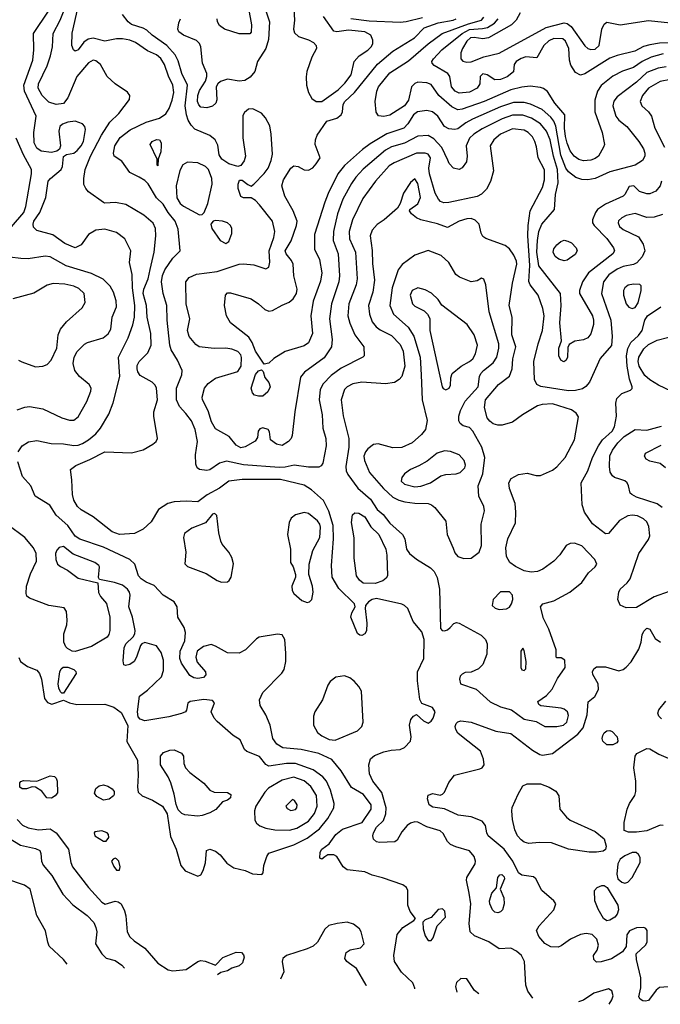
# Model space of a CAD drawing. Extents: x 1173029 to 1307123, y 522559 to 678521.
# Tile 28 of 256: x 1208069 to 1212406, y 529285 to 535949. Entities that reach past the tile are written whole.
import ezdxf

# ---------------------------------------------------------------- set-up
doc = ezdxf.new("R2010")
doc.units = 0

msp = doc.modelspace()

# ---------------------------------------------------------------- linework, layer by layer
at = {"layer": '0CON10XD'}
for points in [[(1211542.7, 529326.5), (1211510, 529375), (1211495.9, 529414.1), (1211486.7, 529575), (1211466, 529616), (1211432.5, 529645), (1211395, 529665.6), (1211315, 529661.2), (1211245, 529707.5), (1211148, 529748), (1211118.6, 529775), (1211112.2, 529832.2), (1211123.4, 529965), (1211111.9, 530038.1), (1211094.3, 530124.3), (1211096.8, 530143.2), (1211152.7, 530235), (1211155.4, 530255), (1211146.5, 530285), (1211115, 530324.4), (1211020.5, 530350.5), (1210986.2, 530366.2), (1210966.2, 530386.2), (1210935, 530440.8), (1210915, 530459.4), (1210826.3, 530486.3), (1210765, 530517.9), (1210745, 530519.6), (1210715, 530511.5), (1210691.4, 530495), (1210656.8, 530453.2), (1210625, 530396.7), (1210607.5, 530385), (1210505, 530380), (1210485, 530384.5), (1210465, 530401.9), (1210458.9, 530425), (1210464.1, 530445), (1210485, 530482.9), (1210530.8, 530529.2), (1210546.9, 530573.1), (1210550.5, 530615), (1210519.6, 530719.6), (1210459.6, 530795), (1210438, 530845), (1210432.3, 530905), (1210444.6, 530945.4), (1210471.7, 530968.3), (1210535, 530994), (1210584.2, 531005.8), (1210645, 531010.6), (1210675, 531023.1), (1210715.6, 531065), (1210719.4, 531095), (1210707.1, 531175), (1210717.3, 531212.7), (1210734.2, 531235.8), (1210755, 531246.7), (1210803.7, 531203.7), (1210835, 531187.5), (1210855, 531201.4), (1210868.5, 531221.5), (1210881.2, 531265), (1210864.6, 531294.6), (1210790.8, 531320.8), (1210777.3, 531347.3), (1210762.3, 531475), (1210761.3, 531535), (1210805.5, 531625.5), (1210806.8, 531753.2), (1210791.1, 531805), (1210733.1, 531875), (1210696.5, 531965), (1210675, 531984.5), (1210655, 531992.5), (1210485, 532032), (1210455, 532025.3), (1210430.4, 532009.6), (1210410.5, 531985), (1210407.2, 531962.8), (1210419.2, 531865), (1210416.5, 531813.5), (1210405, 531792.9), (1210385, 531781.9), (1210372.4, 531782.4), (1210355, 531794), (1210310.6, 531905), (1210318.1, 531935), (1210339.2, 531975), (1210335.7, 531995), (1210229.1, 532099.1), (1210183.5, 532175), (1210179.5, 532255), (1210193, 532435), (1210190.6, 532525), (1210162.8, 532622.8), (1210124.5, 532694.5), (1210045, 532766.4), (1209995, 532798.5), (1209835, 532837.1), (1209574.1, 532835.9), (1209484.7, 532825.3), (1209422.3, 532777.7), (1209337.8, 532732.2), (1209275, 532685.5), (1209195, 532690), (1209115, 532685.4), (1209070.8, 532675), (1209008.9, 532635), (1208958.5, 532551.5), (1208905, 532501.9), (1208845, 532471.1), (1208745, 532464.6), (1208695, 532482.9), (1208565, 532584.4), (1208485, 532631.9), (1208459.4, 532655), (1208435, 532696.2), (1208425.4, 532735.4), (1208422.7, 532835), (1208412, 532905), (1208447.7, 532932.3), (1208543.1, 532973.1), (1208645, 533024.7), (1208825, 533018), (1208905, 533036.7), (1208970.9, 533075), (1208992.5, 533095), (1209002.5, 533115), (1208976.2, 533265), (1208977.1, 533295), (1209001.1, 533375), (1208994.4, 533455), (1208986, 533476), (1208966.4, 533496.4), (1208885, 533540), (1208868, 533565), (1208862.9, 533585), (1208865, 533607.5), (1208877.1, 533635), (1208936.7, 533695), (1208959.6, 533745), (1208957.5, 533825), (1208932.2, 533935), (1208927.5, 534015), (1208903.8, 534095), (1208908.4, 534125), (1208939.6, 534195), (1208951.5, 534258.5), (1208978.8, 534375), (1208990.9, 534485), (1208988.5, 534535), (1208971.7, 534571.7), (1208908.6, 534625), (1208787.7, 534697.7), (1208717.7, 534712.3), (1208645, 534707.5), (1208635, 534712.5), (1208533.8, 534783.8), (1208515.4, 534805.4), (1208503.6, 534833.6), (1208501.8, 534875), (1208512.3, 534935), (1208548.2, 535025), (1208623.4, 535166.6), (1208678.2, 535255), (1208739.2, 535315), (1208812.3, 535407.7), (1208813.8, 535435), (1208798.3, 535458.3), (1208715, 535514.5), (1208661.2, 535565), (1208615, 535645.7), (1208585, 535669.5), (1208565, 535675.5), (1208535, 535656.4), (1208454.8, 535565.2), (1208395, 535420.5), (1208365, 535382), (1208315, 535376), (1208265, 535391.3), (1208220, 535435), (1208194.1, 535485), (1208196, 535515), (1208253.8, 535636.2), (1208276.7, 535705), (1208289.7, 535765), (1208295.3, 535855), (1208341.8, 535945), (1208417.1, 536135)], [(1208876.8, 534883.2), (1208815.2, 534915.2), (1208760.5, 534990.5), (1208708, 535025), (1208704.3, 535045), (1208713.6, 535095), (1208748.5, 535151.5), (1208815.6, 535204.4), (1208924.3, 535255.7), (1209015, 535283.3), (1209057.2, 535312.8), (1209081.7, 535348.3), (1209101.2, 535405), (1209112.3, 535455), (1209106.2, 535505), (1209076.6, 535566.6), (1209050, 535645), (1209025, 535685.4), (1208995, 535711.8), (1208935, 535738.9), (1208853.1, 535795), (1208815, 535810), (1208765, 535818.7), (1208725, 535819.3), (1208645, 535802.7), (1208565, 535822.7), (1208532.5, 535817.5), (1208503, 535797), (1208465, 535745.7), (1208445, 535736), (1208433.8, 535743.8), (1208422.3, 535775), (1208425, 535857.5), (1208464.3, 536035)], [(1208058.1, 533025), (1208085.5, 533064.5), (1208128.3, 533091.7), (1208185, 533101.8), (1208281.7, 533081.7), (1208365, 533078.9), (1208435, 533067.6), (1208465, 533069.7), (1208495, 533079.7), (1208535, 533104.6), (1208584.5, 533145), (1208616.3, 533183.7), (1208671.8, 533278.2), (1208700.8, 533355), (1208745.7, 533535), (1208737.3, 533665), (1208802.2, 533795), (1208835.2, 533884.8), (1208845.7, 533935), (1208848.8, 534015), (1208833.3, 534133.3), (1208829.2, 534225), (1208812.9, 534305), (1208820.8, 534385), (1208780.8, 534465), (1208725, 534509.4), (1208645, 534530.4), (1208585, 534524.4), (1208535, 534494.2), (1208483.8, 534425), (1208445, 534405.8), (1208375, 534434.4), (1208292.3, 534492.3), (1208185, 534521.2), (1208163.1, 534545), (1208158.9, 534565), (1208164.1, 534585), (1208205.8, 534645), (1208244.7, 534745), (1208261.1, 534855), (1208276.4, 534875), (1208348.5, 534935), (1208357.5, 534955), (1208366.2, 535023.8), (1208385, 535036.2), (1208435, 535045.6), (1208457.1, 535062.9), (1208485, 535094.5), (1208501.2, 535125), (1208513.2, 535205), (1208509.2, 535225), (1208495, 535244.5), (1208445, 535262.7), (1208393.6, 535256.3), (1208358.3, 535241.7), (1208340, 535225), (1208334.6, 535195), (1208345.7, 535095), (1208337.3, 535072.7), (1208321.2, 535058.8), (1208285, 535050.5), (1208215, 535058.2), (1208185, 535080), (1208167.3, 535115), (1208163.5, 535185), (1208179.6, 535295), (1208102.2, 535465), (1208096.6, 535505), (1208156.8, 535675), (1208164.7, 535745), (1208162.3, 535855), (1208263.6, 536006.4)], [(1209580.2, 535149.8), (1209597.3, 535025), (1209587.5, 534992.5), (1209565, 534961.1), (1209545, 534955.5), (1209485, 534973.3), (1209436.2, 535005), (1209418.2, 535035), (1209409.9, 535099.9), (1209391.8, 535135), (1209355.3, 535165.3), (1209255, 535208.8), (1209229.1, 535235), (1209209.7, 535269.7), (1209198.2, 535305), (1209189.8, 535365), (1209203.9, 535505), (1209166.3, 535585), (1209141.4, 535671.4), (1209121.3, 535711.3), (1209064.7, 535775), (1208966.2, 535845), (1208929, 535879), (1208905, 535892.2), (1208825, 535917.4), (1208803.9, 535933.9), (1208764.5, 535984.5)], [(1209729.1, 536029.1), (1209760.4, 535935), (1209754.1, 535815), (1209735.7, 535754.3), (1209678.2, 535665), (1209661.2, 535598.8), (1209629.4, 535560.6), (1209592.4, 535537.6), (1209555, 535533.8), (1209475, 535545.3), (1209428.6, 535531.4), (1209410, 535515), (1209399.5, 535495), (1209403.6, 535406.4), (1209396.9, 535383.1), (1209375, 535362.5), (1209335, 535352.7), (1209295, 535357.8), (1209281.8, 535371.8), (1209273.2, 535395), (1209274.7, 535434.7), (1209285, 535470), (1209326.8, 535533.2), (1209336.2, 535565), (1209334.7, 535585), (1209307.3, 535655), (1209294.1, 535765), (1209285, 535786.9), (1209265, 535808.2), (1209178, 535845), (1209145.6, 535865.6), (1209139.4, 535885), (1209145, 535926.7), (1209156.4, 535955)], [(1209618.1, 536025), (1209637, 535913), (1209636.9, 535865), (1209627.6, 535852.4), (1209555, 535852.2), (1209454.7, 535884.7), (1209420.4, 535910.4), (1209408.4, 535935), (1209406.5, 535955)], [(1209924, 536024), (1209928.9, 535945), (1209923.1, 535885), (1209929.7, 535859.7), (1209955.5, 535835.5), (1210025, 535813.5), (1210058.6, 535795), (1210075.7, 535775), (1210078.1, 535755), (1210046.2, 535695), (1210012.2, 535597.8), (1210007.2, 535562.8), (1210011.1, 535505), (1210023.2, 535455), (1210045.5, 535415), (1210075.9, 535395.9), (1210115, 535394.7)], [(1210115, 535394.7), (1210224.9, 535475.1), (1210270.1, 535519.9), (1210313.6, 535576.4), (1210333.2, 535666.7), (1210366.5, 535705), (1210425, 535742.1), (1210448.9, 535765), (1210460.6, 535785), (1210460.7, 535810.7), (1210445.6, 535845), (1210405, 535865.6), (1210295, 535878.5), (1210215, 535867.5), (1210195, 535871.9), (1210125, 535970)], [(1212425, 535718.4), (1212344.5, 535695.5), (1212284.3, 535665.7), (1212225, 535625.3), (1212149.4, 535600.6), (1212085, 535566.2), (1212006.7, 535503.3), (1211980, 535465), (1211962.8, 535405), (1211962, 535325), (1212011.3, 535185), (1212027.3, 535105), (1212022.5, 535085), (1211987.8, 535025), (1211965, 535009.1), (1211935, 534998.8), (1211885, 534994.6), (1211855, 535002), (1211822.1, 535025), (1211795, 535062.2), (1211775, 535112.5), (1211765, 535158.8), (1211758.3, 535215), (1211760.3, 535305), (1211692.5, 535385), (1211641.8, 535461.8), (1211615, 535482.9), (1211595, 535490), (1211525, 535498), (1211468.3, 535491.7), (1211395, 535474.8), (1211214.5, 535395.5), (1211065, 535344.2), (1211035, 535339.5), (1210995, 535358.4), (1210906.3, 535436.3), (1210855, 535510), (1210825, 535522.2), (1210765, 535525.3), (1210743.3, 535516.7), (1210721.8, 535495), (1210701.8, 535405), (1210673.2, 535365), (1210575, 535301.8), (1210535, 535292.9), (1210497.3, 535297.3), (1210482.1, 535322.1), (1210476.2, 535395), (1210486.6, 535465), (1210497.6, 535495), (1210575, 535590), (1210700.2, 535669.8), (1210834.3, 535785.7), (1210930, 535855), (1211108.2, 535921.8), (1211196.2, 535945), (1211212.2, 535965)], [(1211457.5, 535995), (1211431.1, 535945), (1211397.5, 535915), (1211243.2, 535826.8), (1211205, 535818.4), (1211145, 535829), (1211120, 535825), (1211095, 535803.7), (1211066.2, 535755), (1211055.4, 535725), (1211054.4, 535685), (1211069.1, 535669.1), (1211095, 535662.5), (1211125, 535664), (1211212.2, 535697.8), (1211315, 535722.4), (1211633.6, 535896.4), (1211755, 535928.7), (1211775, 535923.1), (1211802, 535902), (1211895, 535772.9), (1211914.7, 535754.7), (1211935, 535746.5), (1211965, 535750), (1211991.5, 535775), (1212011.2, 535885), (1212025, 535918.1), (1212045, 535931.2), (1212135, 535913.3), (1212325, 535942.4), (1212475, 535927.5)], [(1212445, 535629.7), (1212391.1, 535621.1), (1212315, 535591), (1212245, 535525.8), (1212115, 535427.7), (1212091.8, 535398.2), (1212084.6, 535365), (1212104.8, 535294.8), (1212125, 535268.5), (1212180, 535225), (1212260, 535125), (1212292.5, 535075), (1212301.8, 535045), (1212301.2, 535025), (1212284.5, 534995), (1212236.8, 534963.2), (1212065, 534918.8), (1211965, 534873.4), (1211915, 534864.6), (1211875, 534867.2), (1211835, 534881.2), (1211785, 534918.4), (1211765.7, 534945), (1211732.5, 535032.5), (1211698.5, 535228.5), (1211685, 535261.5), (1211665, 535288.4), (1211605, 535340.3), (1211527.7, 535377.7), (1211485, 535388.3), (1211411.9, 535388.1), (1211325, 535359.4), (1211134.6, 535275.4), (1211089, 535251), (1211035, 535210.4), (1211015, 535204.6), (1210975, 535209.6), (1210945.7, 535225), (1210900, 535295), (1210864.4, 535324.4), (1210825, 535333.8), (1210761.1, 535325), (1210734.7, 535305), (1210696.9, 535243.1), (1210668.5, 535215), (1210555, 535175.8), (1210442, 535108), (1210388.7, 535071.3), (1210268.3, 534961.7), (1210223.1, 534905), (1210156.5, 534773.5), (1210135.3, 534715), (1210065.4, 534495), (1210064.4, 534395), (1210098.1, 534325), (1210115.4, 534234.6), (1210105, 534180), (1210056.1, 534043.9), (1210040, 533945), (1210051.5, 533825), (1210025, 533760.8), (1209995, 533742.5), (1209866.2, 533703.8), (1209790, 533655), (1209755, 533623.3), (1209725, 533617.5), (1209664.6, 533704.6), (1209641.8, 533765), (1209619.9, 533799.9), (1209495, 533898.1), (1209469.5, 533945), (1209454.3, 534015), (1209462, 534085), (1209475, 534100), (1209495, 534099.2), (1209635, 534059.2), (1209685, 534026.9), (1209727.6, 533987.6), (1209755, 533975.5), (1209779.8, 533980.2), (1209845, 534017.5), (1209893.7, 534036.3), (1209920.5, 534059.5), (1209942.9, 534095), (1209946.9, 534125), (1209924.5, 534215), (1209920, 534295), (1209908.8, 534318.8), (1209871.9, 534365), (1209866.9, 534385), (1209907.4, 534452.6), (1209943.5, 534555), (1209946.7, 534585), (1209921.1, 534655), (1209863.6, 534755), (1209844.5, 534825), (1209854.4, 534865), (1209905.4, 534944.6), (1209925, 534960), (1209953.3, 534955), (1209995, 534931.9), (1210025, 534930), (1210054.1, 534945.9), (1210076.8, 534973.2), (1210103.8, 535015), (1210068.8, 535105), (1210070.5, 535135), (1210083.7, 535166.3), (1210148.3, 535261.7), (1210216.8, 535283.2), (1210245.3, 535304.7), (1210253.6, 535325), (1210258.8, 535375), (1210269.6, 535395), (1210335.3, 535455), (1210491.4, 535648.6), (1210594.4, 535735), (1210740.8, 535825), (1210806.7, 535893.3), (1210902.4, 535927.6), (1211003.3, 535945), (1211023.8, 535955)], [(1210795, 535960.9), (1210685.9, 535934.1), (1210645, 535930.8), (1210435, 535938), (1210310, 535955)], [(1212475, 535791.9), (1212399.6, 535790.4), (1212335, 535779.3), (1212293.1, 535766.9), (1212232.5, 535735), (1212115, 535706.2), (1212065, 535687.5), (1211895, 535581.5), (1211865, 535573.6), (1211831.9, 535591.9), (1211801.2, 535641.2), (1211792.1, 535675), (1211785.7, 535755), (1211765, 535803.6), (1211745, 535818.8), (1211685, 535821), (1211651.8, 535805), (1211616.6, 535775), (1211569.7, 535690.3), (1211495, 535697.3), (1211465, 535687.3), (1211430, 535665), (1211415.6, 535645), (1211411.4, 535595), (1211368.3, 535561.7), (1211325, 535543.3), (1211285, 535542), (1211234, 535575), (1211205, 535581.5), (1211186.7, 535565), (1211183.6, 535515), (1211165.5, 535485), (1211115, 535458.1), (1211045, 535451.1), (1211017.5, 535465), (1210991.2, 535495), (1210980, 535565), (1210966.5, 535585), (1210875, 535639.5), (1210861.1, 535655), (1210860, 535665), (1210870.9, 535685), (1210927.7, 535745), (1211063.9, 535855), (1211115, 535882.3), (1211201.6, 535888.4), (1211235, 535896.9), (1211282.3, 535925), (1211307.9, 535955)], [(1212475, 535543.1), (1212405, 535531.3), (1212325, 535485.4), (1212286, 535435), (1212270.4, 535395), (1212281.2, 535365), (1212325, 535324.6), (1212346.1, 535295), (1212370, 535215), (1212435.3, 535085)], [(1212413.8, 534855), (1212405, 534824.2), (1212375, 534788.5), (1212335, 534771.1), (1212315, 534769.2), (1212266.2, 534786.2), (1212226.7, 534825), (1212195, 534820), (1212166, 534765), (1212154, 534755), (1212035, 534701.2), (1211981.5, 534665), (1211966.5, 534645), (1211947.5, 534595), (1211947.5, 534575), (1211958.5, 534555), (1212045, 534468.2), (1212088.8, 534405), (1212095.4, 534385), (1212085.2, 534364.8), (1211920, 534235), (1211879.1, 534175), (1211859.4, 534115), (1211860, 534095), (1211946.9, 533945), (1211954.6, 533915), (1211953.6, 533885), (1211935, 533823.3), (1211915, 533796), (1211885, 533781.4), (1211826.8, 533773.2), (1211789.5, 533750.5), (1211780.5, 533729.5), (1211777.3, 533662.7), (1211767.3, 533642.7), (1211753.6, 533633.6), (1211733.3, 533645), (1211720, 533675), (1211720, 533725), (1211736, 533775), (1211726.7, 533896.7), (1211733.8, 534015), (1211729.4, 534095), (1211584.1, 534284.1), (1211569.7, 534375), (1211574.1, 534454.1), (1211583.8, 534516.2), (1211603.3, 534565), (1211690.6, 534665), (1211697.5, 534765), (1211714.2, 534845.8), (1211710.7, 534935), (1211682.5, 535025), (1211660.6, 535135), (1211635.2, 535195), (1211595.1, 535245.1), (1211535, 535282.2), (1211475, 535302.5), (1211405, 535302.3), (1211335, 535278), (1211198.8, 535211.2), (1211143.6, 535175), (1211115, 535147.3), (1211092.3, 535095), (1211098.5, 535025), (1211093.6, 534986.4), (1211065, 534945.8), (1211044.3, 534935.7), (1211005, 534944.3), (1210977.1, 534975), (1210967.5, 534997.5), (1210926, 535084), (1210873.5, 535143.5), (1210835, 535164.7), (1210765, 535160.8), (1210675, 535113.8), (1210585, 535087.5), (1210545, 535065.9), (1210393.1, 534936.9), (1210345, 534882.1), (1210315, 534840.5), (1210256.5, 534735), (1210221.4, 534635), (1210192.5, 534515), (1210191.8, 534455), (1210225.3, 534365), (1210234.7, 534215), (1210229.7, 534175), (1210180.6, 534025), (1210165.3, 533925), (1210183.8, 533785), (1210179.2, 533735), (1210129.4, 533660.6), (1209996.9, 533563.1), (1209970.2, 533529.8), (1209930.5, 533295), (1209913.8, 533135), (1209906.2, 533115), (1209888, 533095), (1209845, 533066.9), (1209806.7, 533075), (1209766.4, 533106.4), (1209759.3, 533159.3), (1209750, 533175), (1209715, 533185.8), (1209695, 533178.8), (1209682.5, 533165), (1209679.3, 533120.7), (1209663.9, 533096.1), (1209595, 533058.2), (1209565, 533051.8), (1209535, 533070.4), (1209487.8, 533127.8), (1209395, 533180.9), (1209367.4, 533227.4), (1209345, 533302.5), (1209305.5, 533375), (1209304.5, 533395), (1209320.6, 533455), (1209345, 533485.6), (1209395, 533522.5), (1209545, 533568.6), (1209567.1, 533605), (1209571.5, 533661.5), (1209565, 533680.6), (1209545, 533703.1), (1209505, 533718.1), (1209464.4, 533725.6), (1209385, 533722.5), (1209284.6, 533734.6), (1209260.9, 533750.9), (1209215.8, 533805), (1209205.7, 533845), (1209219.5, 533925), (1209194.7, 534024.7), (1209192.5, 534175), (1209215.3, 534204.7), (1209265, 534225.9), (1209405, 534244.7), (1209555, 534295.3), (1209585, 534297.2), (1209655, 534290.4), (1209735, 534262.5), (1209755, 534273.8), (1209762.6, 534307.4), (1209758.8, 534385), (1209790.4, 534475), (1209796.1, 534515), (1209779.6, 534585), (1209691.9, 534695), (1209665, 534724.2), (1209635, 534743.8), (1209583.9, 534743.9), (1209565, 534753.3), (1209546.8, 534806.8), (1209547.1, 534835), (1209557.7, 534862.3), (1209575, 534863.3), (1209612.7, 534832.7), (1209635, 534823.3), (1209655, 534836), (1209725, 534907.3), (1209751.8, 534945), (1209771.1, 534995), (1209779.5, 535039.5), (1209772.3, 535175), (1209761.3, 535231.3), (1209733.8, 535285), (1209706.3, 535316.3), (1209646.2, 535346.2), (1209617.6, 535342.4), (1209589.8, 535320.2), (1209580.2, 535299.8), (1209580.2, 535149.8)], [(1212420.2, 534629.8), (1212365, 534611.5), (1212315, 534610), (1212235, 534636.5), (1212175, 534623.5), (1212145, 534608.5), (1212123.5, 534586.5), (1212120.5, 534575), (1212130.3, 534550.3), (1212155, 534529.5), (1212258.5, 534478.5), (1212290.7, 534430.7), (1212300.8, 534385), (1212283.1, 534345), (1212246.8, 534303.2), (1212225, 534291.6), (1212155, 534277.4), (1212115, 534261.4), (1212057.9, 534222.1), (1212020.9, 534175), (1212008.6, 534095), (1212070.7, 533915), (1212080, 533805), (1212076.3, 533743.7), (1211998.4, 533655), (1211926.5, 533495), (1211902.7, 533467.3), (1211879.1, 533450.9), (1211830.9, 533439.1), (1211785, 533438.1), (1211596.2, 533466.2), (1211570, 533480), (1211553.2, 533513.2), (1211550.4, 533635), (1211578, 533755), (1211609.3, 533845), (1211620, 533945), (1211610, 533995), (1211580, 534085), (1211525.4, 534155.4), (1211516.2, 534176.2), (1211521.8, 534285), (1211508.1, 534485), (1211511.3, 534555), (1211525.9, 534655), (1211607.3, 534812.7), (1211621.4, 534865), (1211622.4, 534932.4), (1211580, 535015), (1211568.1, 535088.1), (1211556.8, 535125), (1211539.6, 535155), (1211511.5, 535185), (1211485, 535201.3), (1211405, 535209.7), (1211325, 535174), (1211278.2, 535135), (1211254.6, 535095.4), (1211276.9, 534925), (1211256.7, 534853.3), (1211228.2, 534801.8), (1211195, 534768.5), (1211165, 534752.9), (1210975, 534710.8), (1210939.8, 534709.8), (1210918.6, 534718.6), (1210903.3, 534735), (1210882.7, 534775), (1210842.3, 534905), (1210838.6, 534945), (1210849.3, 535015), (1210835, 535038.8), (1210814.6, 535045.4), (1210755, 535044.7), (1210605, 534980), (1210570.6, 534959.4), (1210477.9, 534855), (1210392.3, 534737.7), (1210321.8, 534595), (1210299.7, 534515), (1210301.6, 534465), (1210341.2, 534375), (1210354.1, 534195.9), (1210346.6, 534155), (1210297.2, 534025), (1210290.4, 533945), (1210303.2, 533895), (1210338.8, 533815), (1210398.6, 533735), (1210400, 533675), (1210392.5, 533665), (1210245, 533590.4), (1210178.5, 533541.5), (1210123.8, 533485), (1210103.6, 533446.4), (1210095.3, 533375), (1210116.2, 533275), (1210121.2, 533185), (1210141.2, 533115), (1210143.8, 533065), (1210122.2, 532947.8), (1210110.6, 532929.4), (1210095, 532921.4), (1210025, 532920.9), (1209926.5, 532933.5), (1209865, 532919.5), (1209825, 532917.2), (1209585, 532936.7), (1209468, 532962), (1209422.4, 532947.6), (1209355, 532901.4), (1209335, 532898), (1209285, 532903.8), (1209270, 532915), (1209260.5, 532940.5), (1209260, 533005), (1209271.8, 533095), (1209256.2, 533175), (1209230.8, 533235), (1209193.7, 533283.7), (1209150.7, 533330.8), (1209129.6, 533375), (1209129.6, 533455), (1209166.7, 533545), (1209167.8, 533575), (1209137.5, 533645), (1209095.2, 533715.2), (1209085.3, 533745), (1209067.8, 533915), (1209065.3, 534015), (1209041.1, 534095), (1209028.7, 534175), (1209035, 534218), (1209052.3, 534255), (1209105, 534335.8), (1209156.2, 534385), (1209141.7, 534531.7), (1209120.8, 534585), (1209073.3, 534645), (1209040.5, 534700.5), (1208995, 534743.3), (1208937.9, 534837.9), (1208915, 534861.3), (1208876.8, 534883.2)], [(1208013.5, 534546.5), (1208096.2, 534643.8), (1208110.9, 534685), (1208148.2, 534905), (1208148.1, 534935), (1208094.7, 535035), (1208045, 535146.9)], [(1209005, 534960), (1209000, 534965), (1209000, 535005), (1208951.2, 535105), (1208966.2, 535125), (1208995, 535138.6), (1209016, 535135), (1209025.6, 535115.6), (1209026.9, 535095), (1209024.2, 535055), (1209006.7, 535005), (1209005, 534960)], [(1209285, 534627.5), (1209305, 534630), (1209316.7, 534643.3), (1209342.5, 534705), (1209372.7, 534835), (1209370, 534875), (1209347.3, 534935), (1209325.6, 534955), (1209275, 534979.1), (1209205, 534985.4), (1209174, 534966), (1209152.8, 534927.2), (1209127.5, 534825), (1209133.5, 534743.5), (1209155.5, 534705.5), (1209177.4, 534687.4), (1209285, 534627.5)], [(1211625, 531164.5), (1211705, 531164.5), (1211750, 531175), (1211772.2, 531195), (1211785, 531240), (1211778.5, 531265), (1211755, 531282.7), (1211735, 531288.5), (1211596.1, 531306.1), (1211583.3, 531315), (1211576.7, 531335), (1211635, 531375.7), (1211673.1, 531416.9), (1211710, 531490), (1211762.5, 531565), (1211760, 531615), (1211735, 531630), (1211705, 531630), (1211700, 531635), (1211700, 531685), (1211651.4, 531825), (1211615.6, 531895.6), (1211594.2, 531975), (1211610, 531995), (1211685, 532015.6), (1211793.1, 532075), (1211875, 532139.2), (1211920, 532205), (1211965.7, 532245), (1211977.1, 532265), (1211961.9, 532295), (1211875, 532388.9), (1211825, 532405.7), (1211795, 532404.2), (1211769.7, 532390.3), (1211725, 532326.7), (1211685, 532284.4), (1211610.2, 532229.8), (1211575.4, 532214.6), (1211530.7, 532210.7), (1211485, 532219.5), (1211425, 532248.5), (1211386.9, 532275), (1211364.5, 532315), (1211360, 532375), (1211373.8, 532435), (1211426.6, 532543.4), (1211428.8, 532615), (1211423.4, 532673.4), (1211385.6, 532775), (1211380, 532815), (1211396.6, 532843.4), (1211445, 532870.5), (1211505, 532880.5), (1211565, 532863.3), (1211595, 532863.3), (1211675, 532900.5), (1211706.4, 532923.6), (1211761.5, 532985), (1211824.3, 533105), (1211851.2, 533261.2), (1211837.1, 533285), (1211805, 533308.8), (1211675, 533349.4), (1211605, 533344.2), (1211575, 533335.3), (1211472.2, 533275), (1211405, 533225.4), (1211335, 533203.8), (1211305, 533203.9), (1211274.7, 533214.7), (1211251.5, 533231.5), (1211234.6, 533255), (1211216, 533325), (1211222, 533375), (1211310.1, 533479.9), (1211384.1, 533535.9), (1211404, 533585), (1211407.4, 533652.6), (1211426.9, 533735), (1211401.6, 533815), (1211402.9, 533935), (1211382.5, 534015), (1211405, 534166.2), (1211434.6, 534295), (1211433.1, 534315), (1211415, 534354.3), (1211385, 534397.5), (1211355, 534421.1), (1211225, 534468.1), (1211205, 534480.8), (1211192.2, 534505), (1211180.6, 534565), (1211152.7, 534592.7), (1211125, 534603.1), (1211095, 534600), (1211045, 534584.4), (1210965, 534543.3), (1210898.1, 534568.1), (1210784.6, 534594.6), (1210755, 534607.5), (1210721.2, 534635), (1210708.8, 534655), (1210711.2, 534665), (1210765, 534703.3), (1210781.6, 534745), (1210765, 534841.2), (1210745, 534871.2), (1210715, 534848), (1210667.1, 534775), (1210644.3, 534705.7), (1210625.8, 534674.2), (1210535.8, 534594.2), (1210488.1, 534561.9), (1210455.4, 534524.6), (1210440.5, 534485), (1210455.9, 534385.9), (1210458.1, 534298.1), (1210472, 534185), (1210460.7, 534105), (1210429.6, 534015), (1210436.2, 533955), (1210454.6, 533905), (1210481.2, 533871.2), (1210509.9, 533849.9), (1210585, 533811.2), (1210645, 533751.1), (1210664.7, 533705), (1210675.8, 533604.2), (1210655.3, 533534.7), (1210637.4, 533512.6), (1210606.9, 533493.1), (1210545.4, 533484.6), (1210385, 533496.1), (1210325, 533483.8), (1210285, 533464.4), (1210267.8, 533445), (1210244.6, 533375.4), (1210258.8, 533268.8), (1210297.3, 533115), (1210296.5, 533055), (1210276.4, 532925), (1210279.4, 532895), (1210289.7, 532869.7), (1210357.3, 532777.3), (1210443.4, 532703.4), (1210490, 532635), (1210529.1, 532599.2), (1210575, 532542.2), (1210660.6, 532465), (1210676.2, 532436.2), (1210688.5, 532365), (1210707, 532337), (1210755, 532297.9), (1210849.1, 532239.1), (1210874.7, 532214.7), (1210894.7, 532174.7), (1210911.4, 532095), (1210918.1, 531828.1), (1210930, 531815), (1210945, 531813.1), (1210965, 531819.4), (1210982.9, 531835), (1211008.5, 531861.5), (1211025, 531868.1), (1211045, 531865.6), (1211194.1, 531784.1), (1211223.5, 531755), (1211234.6, 531725), (1211230.4, 531655), (1211204.5, 531585.5), (1211174.4, 531555.6), (1211125, 531533.8), (1211085, 531530), (1211065, 531520), (1211051.2, 531505), (1211046.2, 531485), (1211054.1, 531454.1), (1211158.3, 531418.3), (1211255, 531332.9), (1211325, 531299.5), (1211398.8, 531278.8), (1211485, 531215.4), (1211565, 531198), (1211625, 531164.5)], [(1209465, 534433.8), (1209485, 534446.7), (1209505, 534502.5), (1209504.3, 534535), (1209495.7, 534555), (1209475, 534574.2), (1209442.5, 534585), (1209395, 534590), (1209377.5, 534585), (1209363.3, 534565), (1209370, 534535), (1209426.2, 534455), (1209465, 534433.8)], [(1211755, 534317.1), (1211718.7, 534328.7), (1211695, 534346), (1211680.5, 534375), (1211685, 534398.8), (1211705, 534426), (1211732.6, 534447.4), (1211755, 534455.6), (1211780.9, 534450.9), (1211805, 534438), (1211835.8, 534405), (1211844.2, 534385), (1211829.4, 534360.6), (1211775, 534321.4), (1211755, 534317.1)], [(1211075, 532301.5), (1211125, 532304.4), (1211179.2, 532345), (1211195, 532390), (1211193.8, 532535), (1211215.8, 532625), (1211210.8, 532655), (1211178.1, 532725), (1211173.1, 532795), (1211203.6, 532876.4), (1211217.5, 532985), (1211197.1, 533055), (1211136.2, 533165), (1211115, 533188.1), (1211071.2, 533201.2), (1211050, 533215), (1211042, 533235), (1211041.4, 533265), (1211052.5, 533305), (1211085, 533367.1), (1211172.5, 533465), (1211182, 533535), (1211191.1, 533555), (1211208.2, 533575), (1211275, 533626.4), (1211299.3, 533665), (1211313.4, 533725), (1211313.4, 533755), (1211247.3, 533972.7), (1211224.3, 534154.3), (1211211.7, 534191.7), (1211195, 534200), (1211165, 534182.5), (1211125, 534175.6), (1211045.5, 534205.5), (1211020.8, 534225), (1210974.5, 534304.5), (1210922, 534352), (1210835, 534386.7), (1210745, 534354.6), (1210658.1, 534291.9), (1210631.2, 534255), (1210589.5, 534135), (1210574.2, 534014.2), (1210599.1, 533955), (1210699, 533869), (1210737.2, 533807.2), (1210780.5, 533665), (1210787.9, 533545), (1210793.1, 533375), (1210826.8, 533236.8), (1210815.3, 533174.7), (1210788.5, 533141.5), (1210725.7, 533085), (1210655, 533053.5), (1210595, 533051.5), (1210495, 533077.8), (1210465, 533073.3), (1210425.7, 533045), (1210410, 533025), (1210399.6, 532995), (1210402.1, 532965), (1210437.3, 532885), (1210532, 532775), (1210595, 532718), (1210635, 532698.1), (1210676.6, 532686.6), (1210745, 532676.8), (1210835, 532674.6), (1210856.6, 532666.6), (1210878.5, 532648.5), (1210954.2, 532555), (1210963.1, 532465), (1211003.2, 532373.2), (1211015, 532340.6), (1211035.8, 532315), (1211075, 532301.5)], [(1208051.7, 533308.3), (1208103.8, 533326.2), (1208135, 533330), (1208226, 533316), (1208353.5, 533253.5), (1208405, 533239.2), (1208435, 533237.5), (1208465, 533260), (1208522.5, 533365), (1208550.6, 533435), (1208553.1, 533455), (1208539.5, 533479.5), (1208474.3, 533535), (1208442.9, 533575), (1208431.7, 533621.7), (1208436.4, 533665), (1208456.9, 533703.1), (1208507.9, 533752.1), (1208526.8, 533763.2), (1208634, 533795), (1208667.7, 533822.3), (1208685.6, 533855), (1208694.4, 533935), (1208723.8, 534005), (1208722.9, 534045), (1208704.5, 534105), (1208681.8, 534145), (1208633.6, 534193.6), (1208555, 534232.2), (1208383, 534283), (1208275, 534344.6), (1208242, 534348), (1208125, 534331.5), (1208077.2, 534332.8), (1208001.3, 534341.3)], [(1208061.2, 533645), (1208082.8, 533632.8), (1208175, 533600.5), (1208225.5, 533604.5), (1208253.8, 533615), (1208282.1, 533645), (1208319.2, 533725), (1208328.1, 533815), (1208345.6, 533854.4), (1208386, 533904), (1208491.5, 533998.5), (1208510.9, 534035), (1208505.5, 534095), (1208469.6, 534129.6), (1208435.8, 534145.8), (1208375, 534159.1), (1208295, 534162.8), (1208255, 534151.8), (1208165, 534097.3), (1208021.2, 534058.8)], [(1210955, 533442.9), (1210975.7, 533455), (1210985.5, 533474.5), (1210987.1, 533525), (1210997.1, 533555), (1211056.9, 533605), (1211115, 533636.2), (1211135.7, 533654.3), (1211155, 533688), (1211168.9, 533745), (1211145.4, 533815), (1211098.6, 533885), (1210927.5, 534017.5), (1210901.2, 534055), (1210857.4, 534097.4), (1210815, 534121.4), (1210765, 534134.4), (1210725.8, 534115), (1210712.5, 534085), (1210728, 534025), (1210745, 534010), (1210807.4, 533977.4), (1210830.8, 533955), (1210846.5, 533926.5), (1210845.4, 533845), (1210928.1, 533465), (1210935, 533452), (1210955, 533442.9)], [(1212215, 533994.3), (1212235, 534000.6), (1212255, 534033.3), (1212276.1, 534116.1), (1212277.5, 534147.5), (1212266.7, 534156.7), (1212225, 534159.2), (1212187.7, 534152.3), (1212166.2, 534135), (1212155.8, 534115), (1212155.8, 534085), (1212175, 534026.7), (1212193.8, 534003.8), (1212215, 533994.3)], [(1212465, 532080), (1212365, 532041.8), (1212245, 531970.8), (1212175, 531969.4), (1212135, 531987.5), (1212117.8, 532025), (1212125, 532073.3), (1212134.7, 532095.3), (1212181.9, 532138.1), (1212202.2, 532165), (1212259.5, 532335), (1212325, 532431.4), (1212334.6, 532455), (1212329.2, 532519.2), (1212315, 532550.6), (1212291.1, 532571.1), (1212250.5, 532590.5), (1212215, 532595.4), (1212185, 532590), (1212130.5, 532559.5), (1212055, 532471.9), (1212035, 532469.4), (1211947, 532537), (1211892.2, 532615), (1211877.8, 532665), (1211870.6, 532815), (1211914.4, 532895), (1211946.8, 532985), (1211988.2, 533065), (1212015.3, 533105), (1212079.3, 533165), (1212096.4, 533193.6), (1212110, 533265), (1212106, 533354), (1212112.3, 533385), (1212145, 533418.2), (1212205, 533440.8), (1212215, 533453.3), (1212215.6, 533465), (1212196.5, 533515), (1212181.6, 533605), (1212177.2, 533675), (1212185.7, 533724.3), (1212205.7, 533764.2), (1212257.6, 533812.4), (1212282.7, 533845), (1212301.8, 533915), (1212319.3, 533945), (1212410.5, 534005)], [(1212522.5, 533415), (1212394.4, 533474.4), (1212335, 533511.8), (1212301, 533541), (1212263.6, 533605), (1212256.8, 533635), (1212260.2, 533665), (1212295, 533720.8), (1212325, 533750), (1212385, 533779.2), (1212523.8, 533816.2)], [(1209685, 533400), (1209657.7, 533407.7), (1209644.4, 533424.4), (1209635.6, 533455), (1209665, 533546.7), (1209685, 533572.5), (1209705, 533580), (1209717, 533567), (1209727.7, 533527.7), (1209755, 533493.3), (1209764.2, 533465), (1209749.1, 533430.9), (1209715, 533402), (1209685, 533400)], [(1212417.9, 532647.9), (1212385, 532671.6), (1212245, 532718.2), (1212212.5, 532735), (1212202.5, 532745), (1212191.4, 532795), (1212180.8, 532815), (1212165, 532827.3), (1212130.9, 532839.1), (1212095, 532850.6), (1212081.2, 532861.2), (1212067.6, 532887.6), (1212061.1, 532925), (1212065, 532996), (1212083.3, 533035), (1212117.5, 533085), (1212162.2, 533127.8), (1212235, 533175.5), (1212315, 533170.9), (1212415, 533197.1)], [(1212440.8, 532915), (1212405, 532944.3), (1212335, 532961.4), (1212311.2, 532975), (1212300, 532995), (1212306.2, 533015), (1212410.7, 533069.3)], [(1210745, 532788.2), (1210785, 532792.9), (1210849.2, 532815), (1210919.3, 532860.7), (1210955, 532869.7), (1211023.3, 532875), (1211051.9, 532885), (1211082.5, 532915), (1211086.5, 532935), (1211077.8, 532965), (1211045, 533003.5), (1210985, 533026.9), (1210945, 533031.8), (1210895, 533014.4), (1210828.1, 532961.9), (1210771.1, 532928.9), (1210714, 532905), (1210673.8, 532875), (1210655, 532850), (1210651.9, 532825), (1210674.2, 532805), (1210745, 532788.2)], [(1210743.6, 529390.2), (1210743.1, 529395), (1210731.1, 529431.1), (1210652.6, 529502.6), (1210605.5, 529575.5), (1210601.9, 529615), (1210625, 529757.5), (1210663.3, 529805), (1210738.3, 529851.7), (1210747.5, 529865), (1210713, 529913), (1210695.8, 529955), (1210695.6, 530055), (1210686.9, 530075), (1210662.8, 530092.8), (1210525, 530141.5), (1210455, 530158.5), (1210405, 530180.8), (1210285, 530195.5), (1210259.5, 530215), (1210215, 530284.4), (1210195, 530296.7), (1210155, 530296), (1210135, 530283.3), (1210115, 530267.5), (1210100, 530275), (1210104, 530315), (1210114.2, 530335), (1210165, 530371.4), (1210208.9, 530435), (1210255, 530470.5), (1210387.5, 530515), (1210448.7, 530605), (1210448.9, 530635), (1210396.7, 530705), (1210315, 530752.5), (1210245.8, 530865.8), (1210182.7, 530942.7), (1210095, 530982.2), (1209975, 531010.4), (1209851.3, 531021.3), (1209810.4, 531045), (1209782.1, 531085), (1209765.3, 531175.3), (1209734.5, 531245), (1209697.4, 531307.4), (1209691.8, 531345), (1209715.5, 531395), (1209843.2, 531526.8), (1209858.5, 531551.5), (1209870, 531605), (1209871, 531661), (1209863.2, 531753.2), (1209846, 531785), (1209815, 531790.6), (1209689.6, 531770.4), (1209671.1, 531758.9), (1209596.6, 531683.4), (1209555, 531660.9), (1209475, 531663.2), (1209395, 531709.2), (1209365, 531719.6), (1209313.9, 531706.1), (1209271.2, 531675), (1209260.8, 531635), (1209271.1, 531601.1), (1209327.1, 531535), (1209328.8, 531515), (1209312.7, 531497.3), (1209275, 531489.2), (1209247.5, 531495), (1209220.3, 531510.3), (1209165, 531594), (1209153.6, 531625), (1209154.4, 531675), (1209187.1, 531745), (1209191.7, 531801.7), (1209182.3, 531835), (1209138.8, 531905), (1209133.8, 531975), (1209115, 532008.5), (1209039.4, 532055), (1208979.6, 532119.6), (1208925, 532141.1), (1208890.8, 532165), (1208873.8, 532185), (1208847.9, 532265), (1208814.8, 532294.8), (1208635, 532379.7), (1208475, 532433.2), (1208445, 532453.8), (1208395.2, 532525.2), (1208315.5, 532595), (1208272.2, 532662.2), (1208174.5, 532724.5), (1208144.1, 532794.1), (1208086.6, 532856.6), (1208056.2, 532956.2)], [(1209435, 532143.1), (1209475, 532144.3), (1209487.5, 532152.5), (1209500.5, 532175), (1209517.2, 532267.2), (1209505, 532308.8), (1209485, 532346), (1209440.2, 532400.2), (1209430.6, 532420.6), (1209417.5, 532475), (1209402.3, 532592.3), (1209395, 532603.3), (1209385, 532606), (1209375, 532601.2), (1209326.7, 532543.3), (1209233.3, 532506.7), (1209185, 532471.2), (1209176.9, 532445), (1209194.5, 532345), (1209187.3, 532267.3), (1209205, 532247.5), (1209331.7, 532201.7), (1209405, 532153.1), (1209435, 532143.1)], [(1210015, 532004.4), (1210031.1, 532008.9), (1210045.9, 532024.1), (1210056.6, 532075), (1210052, 532115), (1210025.5, 532195), (1210027.5, 532265), (1210053.8, 532356.2), (1210100.9, 532445), (1210104.4, 532515), (1210101.1, 532535), (1210085, 532557.1), (1210025, 532605.8), (1209995, 532612.5), (1209935, 532597.1), (1209905.8, 532575), (1209892.5, 532545), (1209882.3, 532465), (1209902.3, 532365), (1209902.5, 532275), (1209920, 532245), (1209936.2, 532195), (1209936, 532175), (1209911.5, 532115), (1209912.5, 532085), (1209925, 532064.4), (1209978.1, 532018.1), (1210015, 532004.4)], [(1210475, 532134), (1210395, 532134.7), (1210369.2, 532155), (1210349.7, 532185), (1210333.3, 532305), (1210333, 532443), (1210315.5, 532545), (1210322.7, 532597.3), (1210337.7, 532612.3), (1210365, 532608.6), (1210405, 532584.5), (1210447.2, 532517.2), (1210500.8, 532465), (1210547.1, 532365), (1210553.9, 532325), (1210559.2, 532185), (1210550.6, 532169.4), (1210528, 532152), (1210475, 532134)], [(1208062, 531632), (1208074.4, 531605), (1208121.7, 531571.7), (1208185, 531545.5), (1208203.5, 531525), (1208217.3, 531485), (1208236.9, 531355), (1208257, 531327), (1208285.6, 531315.6), (1208365, 531342.9), (1208406, 531325), (1208455, 531313.7), (1208645, 531317.5), (1208705, 531296.9), (1208755, 531260), (1208801.7, 531171.7), (1208795, 531063.8), (1208866.6, 530936.6), (1208870.5, 530835), (1208865.6, 530755.6), (1208870.6, 530720.6), (1208898, 530695), (1208967.4, 530667.4), (1209035.5, 530625.5), (1209067.5, 530575), (1209090.6, 530420.6), (1209128.5, 530335), (1209159.4, 530225), (1209189.3, 530189.3), (1209275, 530152.5), (1209295, 530162), (1209310.2, 530189.8), (1209326.3, 530243.7), (1209334, 530326), (1209355, 530336), (1209395, 530322), (1209425, 530296), (1209470.4, 530240.4), (1209519.3, 530209.3), (1209595, 530190.5), (1209645, 530168.6), (1209707, 530163), (1209717.5, 530175), (1209722.5, 530225), (1209741.4, 530285), (1209755, 530308.8), (1209925, 530365.3), (1210015, 530409.5), (1210098.1, 530471.9), (1210155, 530542.7), (1210195.7, 530614.3), (1210197.2, 530645), (1210174, 530734), (1210145, 530794.5), (1210120.4, 530825), (1210055, 530872.6), (1209935, 530914.3), (1209875, 530914.2), (1209755, 530895.7), (1209735, 530907.5), (1209691.7, 530961.7), (1209606, 530995), (1209590.7, 531010.7), (1209561.4, 531075), (1209515, 531104), (1209405, 531198), (1209385, 531222), (1209365.8, 531264.2), (1209388, 531325), (1209375, 531341.4), (1209315, 531348.5), (1209223.3, 531335), (1209207.5, 531322.5), (1209198.6, 531275), (1209190.8, 531265), (1209165, 531252.3), (1209079.1, 531230.9), (1208915, 531202.5), (1208884.5, 531214.5), (1208871.8, 531231.8), (1208866.2, 531265), (1208879.1, 531370.9), (1208935, 531412.1), (1209027.9, 531502.1), (1209043, 531545), (1209042, 531615), (1209025.6, 531665.6), (1208995, 531712), (1208916.1, 531733.9), (1208895.9, 531724.1), (1208887.3, 531712.7), (1208860.5, 531635), (1208843.1, 531605), (1208815, 531584.3), (1208785, 531578.8), (1208773.3, 531583.3), (1208769.2, 531609.2), (1208775, 531697.5), (1208788, 531725), (1208837.3, 531772.7), (1208847.5, 531792.5), (1208850, 531815), (1208833.3, 531905), (1208806.7, 531975), (1208816.5, 532055), (1208811.5, 532075), (1208798.5, 532095), (1208765, 532121.8), (1208709.8, 532139.8), (1208610, 532160), (1208603.3, 532173.3), (1208608, 532245), (1208604, 532255), (1208577.1, 532275), (1208431.7, 532331.7), (1208365, 532382.7), (1208335, 532376.9), (1208320.2, 532359.8), (1208311.5, 532335), (1208312.7, 532295), (1208323.6, 532265), (1208345, 532247.5), (1208393.3, 532223.3), (1208465, 532168.5), (1208597.5, 532137.5), (1208603, 532073), (1208616, 532045), (1208656.7, 531996.7), (1208679.6, 531905), (1208680, 531815), (1208672.6, 531787.4), (1208660.5, 531769.5), (1208555, 531706.9), (1208445, 531672.5), (1208423.3, 531675), (1208392.6, 531692.6), (1208380, 531705), (1208367.1, 531735), (1208367.9, 531792.1), (1208386.9, 531853.1), (1208390.4, 531885), (1208385, 531942.5), (1208368.9, 531968.9), (1208265, 531984.6), (1208134.4, 532034.4), (1208117.9, 532047.9), (1208112.2, 532065), (1208115.5, 532115), (1208141.6, 532198.4), (1208181.4, 532285), (1208180, 532335), (1208162, 532375), (1208102.9, 532445), (1207989.3, 532529.3)], [(1211315, 531957.1), (1211365, 531962), (1211385, 531973.3), (1211399.2, 531995), (1211406.9, 532025), (1211404.2, 532055), (1211385, 532077.5), (1211325, 532075.8), (1211274.2, 532025), (1211268, 531985), (1211286.8, 531966.8), (1211315, 531957.1)], [(1212515, 529408.4), (1212400.4, 529399.6), (1212378.2, 529381.8), (1212325, 529311.2), (1212305.5, 529305.5), (1212288.8, 529308.8), (1212270, 529320), (1212260.6, 529335), (1212273.5, 529396.5), (1212273.1, 529465), (1212245, 529587.5), (1212243.1, 529626.9), (1212305, 529685.8), (1212317.3, 529705), (1212317.8, 529785), (1212308.3, 529798.3), (1212295, 529804.2), (1212245, 529802.5), (1212198, 529782), (1212180, 529755), (1212174.1, 529675.9), (1212149.7, 529640.3), (1212075, 529591.9), (1212005, 529573.1), (1211975, 529570), (1211955, 529587.5), (1211954.4, 529615), (1211979.3, 529650.7), (1211986.6, 529685), (1211976.2, 529726.2), (1211945, 529757.5), (1211905, 529764.5), (1211865, 529757.9), (1211798.1, 529725), (1211735, 529680), (1211715, 529672.9), (1211665, 529674.5), (1211625, 529697.1), (1211583.1, 529745), (1211567.1, 529785), (1211584.7, 529815.3), (1211685.8, 529925), (1211698, 529965), (1211684.2, 529985), (1211603.1, 530055), (1211564.1, 530134.1), (1211547.5, 530147.5), (1211469.1, 530159.1), (1211445.6, 530175.6), (1211406.9, 530255), (1211348.9, 530335), (1211240.6, 530425), (1211230.6, 530445), (1211223.1, 530495), (1211200, 530525), (1211125.5, 530554.5), (1211038, 530565), (1210945, 530607.8), (1210865, 530620), (1210842, 530635), (1210830, 530675), (1210835, 530700), (1210865, 530712), (1210915, 530700), (1210932.3, 530707.7), (1210945, 530720), (1210975, 530786.2), (1211013.1, 530836.9), (1211185, 530878), (1211198.8, 530885), (1211213.8, 530905), (1211209.2, 530945), (1211189.1, 530999.1), (1211059.1, 531099.1), (1211035, 531120.8), (1211021.1, 531145), (1211016.9, 531165), (1211022.9, 531185), (1211035, 531197.1), (1211055, 531203.1), (1211125, 531194.5), (1211293.2, 531133.2), (1211395, 531118.5), (1211540, 531005), (1211590, 530975), (1211607.9, 530972.1), (1211675, 530983.3), (1211847.6, 531112.4), (1211883.4, 531156.6), (1211911.1, 531245), (1211917.1, 531332.9), (1211962.4, 531367.6), (1211986.7, 531415), (1211984.4, 531455), (1211948.3, 531518.3), (1211947.1, 531535), (1211955, 531555.6), (1211975, 531568.5), (1212035, 531569.1), (1212125, 531541.4), (1212155, 531551.4), (1212175, 531567.1), (1212207.6, 531602.4), (1212260.3, 531689.7), (1212276, 531735), (1212284, 531785), (1212295, 531810), (1212315, 531830), (1212335, 531823.3), (1212371.9, 531761.9), (1212407, 531737)], [(1211485, 531544), (1211496, 531555), (1211498, 531605), (1211485, 531680), (1211475, 531696.2), (1211461.2, 531675), (1211461.2, 531565), (1211468.3, 531548.3), (1211485, 531544)], [(1208365, 531391.2), (1208355, 531391.2), (1208345, 531400), (1208332.9, 531425), (1208330, 531455), (1208340.4, 531535), (1208350, 531555), (1208363.9, 531566.1), (1208395, 531566.9), (1208435, 531552), (1208448.3, 531538.3), (1208450, 531525), (1208365, 531391.2)], [(1210205, 531072.5), (1210355, 531135.4), (1210384.6, 531165), (1210393.6, 531193.6), (1210381.9, 531405), (1210365.5, 531435), (1210333.1, 531473.1), (1210305, 531494.6), (1210268.6, 531508.6), (1210210, 531500), (1210170.7, 531469.3), (1210155.5, 531444.5), (1210119.5, 531345), (1210066.5, 531265), (1210057.3, 531235), (1210058.8, 531175), (1210084.4, 531125), (1210115, 531101.9), (1210165, 531077.8), (1210205, 531072.5)], [(1212415, 531216.9), (1212395, 531234.2), (1212388.5, 531255), (1212395, 531278.6), (1212443.7, 531336.3)], [(1212045, 531041.9), (1212017.1, 531065), (1212012.9, 531085), (1212017.5, 531105), (1212027, 531123), (1212045, 531136.7), (1212065, 531138.8), (1212080.5, 531130.5), (1212113.3, 531095), (1212117.5, 531065), (1212112.5, 531055), (1212085, 531042), (1212045, 531041.9)], [(1209275, 530558.2), (1209187.8, 530567.8), (1209166.4, 530576.4), (1209142.4, 530602.4), (1209127.8, 530637.8), (1209115, 530707.5), (1209091.4, 530785), (1209074.2, 530825), (1209022, 530905), (1209022, 530965), (1209041.4, 530988.6), (1209084.3, 531004.3), (1209115, 531007.3), (1209165, 530985.7), (1209178, 530965), (1209180, 530915), (1209192, 530885), (1209221.4, 530855), (1209315, 530782.5), (1209355, 530734), (1209385, 530720), (1209475, 530718), (1209497.5, 530705), (1209495, 530683.3), (1209475, 530666.7), (1209442.5, 530655), (1209396.3, 530603.7), (1209355, 530581.1), (1209305, 530563.6), (1209275, 530558.2)], [(1212425, 530495.4), (1212405, 530497.5), (1212315, 530460), (1212245, 530449.3), (1212190.5, 530450.5), (1212162, 530462), (1212161.5, 530515), (1212182.4, 530605), (1212197.1, 530645), (1212232.7, 530697.3), (1212240.7, 530725), (1212241.1, 530795), (1212226.7, 530885), (1212236.7, 530965), (1212247.7, 530982.3), (1212315, 531017.5), (1212335, 531014.2), (1212395, 530977.8), (1212475, 530944.1)], [(1208285, 530680), (1208253.1, 530683.1), (1208218.3, 530728.3), (1208175, 530753.8), (1208153.9, 530756.1), (1208115, 530743.8), (1208085, 530742.5), (1208070, 530755), (1208070, 530785), (1208076.4, 530793.6), (1208095, 530798.8), (1208185, 530795.8), (1208275, 530832), (1208305, 530826.2), (1208316.7, 530815), (1208323.3, 530795), (1208323.6, 530716.4), (1208308, 530695), (1208285, 530680)], [(1208635, 530666.2), (1208590.8, 530690.8), (1208575.7, 530715), (1208584.4, 530745.6), (1208606.9, 530763.1), (1208635, 530770), (1208665, 530761.9), (1208694.5, 530744.5), (1208708.1, 530725), (1208708.9, 530705), (1208704.4, 530695), (1208675, 530674.6), (1208635, 530666.2)], [(1209895, 530464.7), (1209945, 530476.2), (1210023.2, 530525), (1210064.5, 530575.5), (1210083.2, 530625), (1210077.3, 530697.3), (1210039.3, 530759.3), (1209995, 530798.1), (1209925, 530821.6), (1209845, 530801.6), (1209753.2, 530746.8), (1209728.8, 530721.2), (1209668, 530625), (1209657.7, 530595), (1209660.9, 530530.9), (1209671.7, 530511.7), (1209693.7, 530493.7), (1209735, 530477.2), (1209796.3, 530466.3), (1209895, 530464.7)], [(1211975, 530314.3), (1211925, 530314.4), (1211785, 530335.5), (1211668.3, 530378.3), (1211585, 530380), (1211515, 530372.5), (1211485, 530381.8), (1211465, 530397.5), (1211439.5, 530425), (1211420, 530465), (1211404.4, 530535.6), (1211400.6, 530595), (1211403.4, 530616.6), (1211443.2, 530706.8), (1211475.8, 530764.2), (1211505, 530777.5), (1211595, 530776.5), (1211653.8, 530755), (1211697.8, 530727.8), (1211718.1, 530695), (1211726.8, 530606.8), (1211771.1, 530551.1), (1211795, 530531.4), (1211966, 530455), (1212026.2, 530405), (1212039.2, 530355), (1212035, 530333.8), (1212018.8, 530321.2), (1211975, 530314.3)], [(1209905, 530596.9), (1209935, 530603.3), (1209945.6, 530615), (1209947.8, 530635), (1209928.8, 530665), (1209915, 530671.2), (1209870, 530625), (1209879.7, 530609.7), (1209905, 530596.9)], [(1208051.9, 530535), (1208088.5, 530498.5), (1208125, 530479.7), (1208195, 530466.3), (1208275, 530473.1), (1208315.7, 530445.7), (1208399.5, 530335), (1208414.5, 530245), (1208426.5, 530215), (1208535.6, 530075), (1208625, 529975.6), (1208646.8, 529963.2), (1208715, 529983.5), (1208735, 529978.5), (1208755, 529964.2), (1208778.5, 529918.5), (1208788.2, 529885), (1208796.5, 529775), (1208815, 529740.8), (1208843.8, 529713.8), (1208916, 529665), (1209005, 529564.4), (1209075, 529518.6), (1209105, 529511.9), (1209195, 529521.1), (1209275, 529574.3), (1209295, 529580.8), (1209325, 529578), (1209395, 529550), (1209445, 529602), (1209535, 529639.1), (1209570.8, 529635), (1209585, 529620), (1209589.5, 529605), (1209577.8, 529565), (1209555, 529545.6), (1209505, 529530), (1209475, 529511.2), (1209430, 529500), (1209408.9, 529484.3)], [(1208635, 530388.8), (1208655, 530390), (1208672, 530415), (1208668.8, 530435), (1208660, 530445), (1208625, 530458.8), (1208577, 530453), (1208572.5, 530445), (1208577.5, 530425), (1208635, 530388.8)], [(1207991.9, 530411.9), (1208073.1, 530363.1), (1208175, 530340.5), (1208204, 530325), (1208211.4, 530305), (1208215.7, 530255), (1208226.6, 530226.6), (1208285.9, 530155.9), (1208361.3, 530031.3), (1208427.8, 529957.8), (1208526.2, 529886.2), (1208569.5, 529839.5), (1208585.1, 529805.1), (1208590.6, 529775), (1208582.3, 529695), (1208625, 529625.6), (1208655, 529597.5), (1208715, 529580.6), (1208760.6, 529550.6), (1208778.3, 529528.8)], [(1212165, 530105.7), (1212185, 530112), (1212215, 530143.8), (1212269.4, 530245), (1212269.7, 530279.7), (1212259.1, 530299.1), (1212242.7, 530312.7), (1212215, 530311.4), (1212165, 530290), (1212135, 530267.5), (1212118, 530235), (1212112.2, 530165), (1212119.1, 530135), (1212145, 530111.1), (1212165, 530105.7)], [(1208745, 530192.5), (1208750, 530215), (1208738.8, 530255), (1208725, 530270), (1208715, 530273.3), (1208701.7, 530268.3), (1208690, 530255), (1208705, 530217.5), (1208725, 530193.3), (1208745, 530192.5)], [(1208389.1, 529556.4), (1208365, 529589.1), (1208269.2, 529679.2), (1208258.4, 529705), (1208243.5, 529783.5), (1208185.4, 529885.4), (1208138.5, 530065), (1208102.3, 530092.2), (1207974.5, 530134.5)], [(1211305, 529904.2), (1211285, 529908.8), (1211268.8, 529925), (1211250.8, 529965), (1211249.2, 529985), (1211265, 530037.5), (1211297, 530073), (1211305, 530142.5), (1211319.3, 530160.7), (1211333, 530163), (1211348.3, 530148.3), (1211351.2, 530135), (1211322.5, 530065), (1211345.6, 530005.6), (1211348.9, 529965), (1211336.6, 529923.4), (1211325, 529910), (1211305, 529904.2)], [(1212045, 529850.4), (1212022, 529865), (1211985, 529930), (1211963.6, 529985), (1211960, 530055), (1211978.8, 530075), (1212011.2, 530088.8), (1212025, 530089.1), (1212046.3, 530076.3), (1212118.5, 529955), (1212122.5, 529925), (1212114.5, 529895), (1212097.8, 529875), (1212065, 529854.7), (1212045, 529850.4)], [(1210855, 529717.5), (1210868.8, 529735), (1210894.3, 529815.7), (1210950.8, 529875), (1210947.5, 529915), (1210930.5, 529930.5), (1210902.7, 529927.3), (1210855, 529873.3), (1210813, 529857), (1210798.3, 529841.7), (1210800, 529795), (1210815, 529747.5), (1210835, 529717.5), (1210855, 529717.5)], [(1210417.7, 529413.2), (1210414.3, 529415), (1210348.2, 529528.2), (1210302.1, 529562.1), (1210282.5, 529575), (1210270, 529595), (1210278, 529635), (1210305.6, 529654.4), (1210375, 529668), (1210400.8, 529695), (1210380.9, 529775), (1210369.1, 529795), (1210327.6, 529827.6), (1210285, 529840.3), (1210217.1, 529832.9), (1210162.6, 529817.4), (1210135, 529793.8), (1210085.8, 529705), (1210055, 529678.9), (1210015, 529659.6), (1209875.6, 529614.4), (1209851.2, 529595), (1209846, 529575), (1209856, 529505), (1209834.5, 529454.3)], [(1211178.2, 529355.7), (1211148, 529378), (1211097, 529457), (1211055, 529460), (1211025, 529433.8), (1211020.4, 529405), (1211027.9, 529367.8)], [(1212059.3, 529285.1), (1212076.9, 529315), (1212087, 529343), (1212077.3, 529377.3), (1212055, 529389.2), (1211955, 529360.5), (1211885.9, 529314.1), (1211852.2, 529301.7)]]:
    msp.add_lwpolyline(points, dxfattribs=at)

doc.saveas('drawing.dxf')
